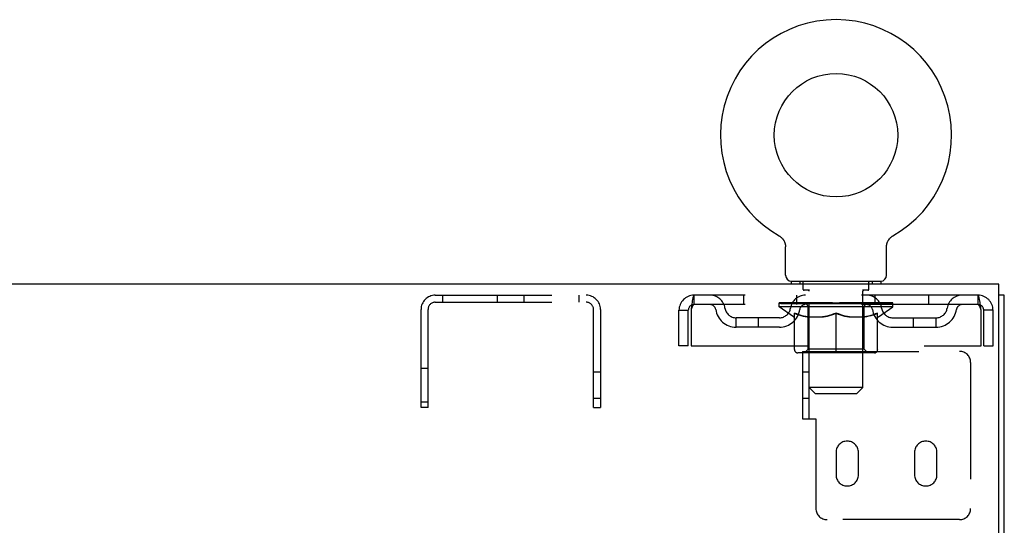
# Model space of a CAD drawing. Header units: inches. Extents: x 0 to 236, y 0 to 153.
# Tile 86 of 95: x 160.14 to 171.11, y 92.34 to 97.97. Entities that reach past the tile are written whole.
import ezdxf

# ---------------------------------------------------------------- set-up
doc = ezdxf.new("R2010")
doc.units = ezdxf.units.IN
doc.header["$LTSCALE"] = 12.986111
doc.header["$MEASUREMENT"] = 0
doc.linetypes.add('HIDDEN', pattern=[0.2, 0.1, -0.1])
doc.layers.get('0').update_dxf_attribs({"linetype": 'CONTINUOUS'})
doc.layers.add('DEFAULT_2', color=8, linetype='HIDDEN')

msp = doc.modelspace()

# ---------------------------------------------------------------- linework, layer by layer
at = {"color": 7, "linetype": 'Continuous'}
for p, q in [((168.603, 95.565), (168.603, 95.565)), ((168.603, 95.565), (168.607, 95.562)), ((168.606, 95.563), (168.604, 95.564)), ((168.607, 95.562), (168.612, 95.559)), ((168.612, 95.559), (168.616, 95.556)), ((168.616, 95.557), (168.62, 95.553)), ((168.62, 95.554), (168.624, 95.55)), ((168.624, 95.55), (168.628, 95.547)), ((168.628, 95.547), (168.631, 95.543)), ((168.631, 95.544), (168.635, 95.54)), ((168.635, 95.54), (168.639, 95.536)), ((168.638, 95.536), (168.642, 95.532)), ((168.642, 95.533), (168.645, 95.528)), ((168.645, 95.529), (168.648, 95.524)), ((168.648, 95.525), (168.651, 95.52)), ((168.651, 95.52), (168.654, 95.516)), ((168.654, 95.516), (168.656, 95.512)), ((168.656, 95.512), (168.659, 95.507)), ((168.659, 95.507), (168.661, 95.503)), ((168.661, 95.503), (168.663, 95.498)), ((168.663, 95.498), (168.665, 95.493)), ((168.665, 95.494), (168.667, 95.489)), ((168.667, 95.489), (168.669, 95.484)), ((168.669, 95.484), (168.67, 95.479)), ((168.67, 95.479), (168.672, 95.474)), ((168.672, 95.474), (168.673, 95.469)), ((168.673, 95.469), (168.674, 95.464)), ((168.674, 95.464), (168.674, 95.459)), ((169.802, 95.459), (169.803, 95.464)), ((169.803, 95.464), (169.804, 95.469)), ((169.804, 95.469), (169.805, 95.474)), ((169.805, 95.474), (169.806, 95.479)), ((169.806, 95.479), (169.808, 95.484)), ((169.808, 95.484), (169.809, 95.489)), ((169.809, 95.489), (169.811, 95.494)), ((169.811, 95.493), (169.813, 95.498)), ((169.813, 95.498), (169.815, 95.503)), ((169.815, 95.503), (169.818, 95.507)), ((169.818, 95.507), (169.82, 95.512)), ((169.82, 95.512), (169.823, 95.516)), ((169.823, 95.516), (169.826, 95.52)), ((169.826, 95.52), (169.829, 95.525)), ((169.828, 95.524), (169.832, 95.529)), ((169.832, 95.528), (169.835, 95.533)), ((169.835, 95.532), (169.838, 95.536)), ((169.838, 95.536), (169.842, 95.54)), ((169.842, 95.54), (169.845, 95.544)), ((169.845, 95.543), (169.849, 95.547)), ((169.849, 95.547), (169.853, 95.55)), ((169.853, 95.55), (169.857, 95.554)), ((169.857, 95.553), (169.861, 95.557)), ((169.861, 95.556), (169.865, 95.559)), ((169.865, 95.559), (169.869, 95.562)), ((169.865, 95.559), (169.866, 95.56)), ((169.869, 95.562), (169.874, 95.565)), ((169.872, 95.564), (169.871, 95.563)), ((169.874, 95.565), (169.874, 95.565)), ((168.674, 95.459), (168.675, 95.454)), ((168.676, 95.444), (168.676, 95.44)), ((168.676, 95.126), (168.676, 95.44)), ((169.801, 95.449), (169.802, 95.454)), ((169.801, 95.126), (169.801, 95.44)), ((169.802, 95.454), (169.802, 95.459)), ((171.051, 95.027), (53.176, 95.027)), ((169.738, 95.057), (168.738, 95.057)), ((168.738, 95.057), (168.738, 95.027)), ((169.738, 95.057), (169.738, 95.027)), ((171.051, 91.839), (171.051, 95.027)), ((171.113, 94.902), (171.051, 94.902)), ((171.113, 89.464), (171.113, 94.902))]:
    msp.add_line(p, q, dxfattribs=at)
for points in [[(168.675, 95.454), (168.676, 95.449), (168.676, 95.444)], [(169.801, 95.44), (169.801, 95.444), (169.801, 95.449)], [(169.801, 95.44), (169.801, 95.444), (169.801, 95.449)]]:
    msp.add_lwpolyline(points, dxfattribs=at)
msp.add_circle((169.238, 96.685), 0.688, dxfattribs=at)
for centre, radius, start, end in [((169.238, 96.685), 1.288, 299.5053, 240.4947), ((168.745, 95.126), 0.069, 180, 265), ((169.732, 95.126), 0.069, 275, 360)]:
    msp.add_arc(centre, radius, start, end, dxfattribs=at)
at = {"layer": 'DEFAULT_2', "color": 8, "linetype": 'HIDDEN'}
for p, q in [((168.61, 95.56), (168.612, 95.559)), ((168.835, 95.057), (168.835, 95.027)), ((168.873, 94.967), (168.873, 95.047)), ((169.603, 94.967), (169.603, 95.047)), ((169.641, 95.057), (169.641, 95.027)), ((168.943, 94.957), (168.883, 94.957)), ((168.938, 93.527), (168.938, 94.947)), ((169.593, 94.957), (169.533, 94.957)), ((169.538, 93.876), (169.538, 94.947)), ((164.771, 94.902), (166.455, 94.902)), ((164.771, 94.824), (166.455, 94.824)), ((164.854, 94.902), (164.854, 94.824)), ((165.465, 94.824), (165.465, 94.902)), ((165.761, 94.824), (165.761, 94.902)), ((166.372, 94.902), (166.372, 94.824)), ((170.821, 94.902), (167.655, 94.902)), ((167.655, 94.902), (167.655, 94.798)), ((168.207, 94.902), (168.207, 94.798)), ((168.605, 94.772), (168.605, 94.819)), ((168.615, 94.812), (168.615, 94.819)), ((168.623, 94.809), (168.623, 94.812)), ((168.623, 94.809), (169.853, 94.809)), ((168.632, 94.809), (168.632, 94.812)), ((168.633, 94.809), (168.633, 94.812)), ((168.643, 94.812), (168.643, 94.819)), ((168.659, 94.809), (168.659, 94.812)), ((168.661, 94.809), (168.661, 94.812)), ((168.69, 94.812), (168.69, 94.819)), ((168.704, 94.809), (168.704, 94.812)), ((168.707, 94.809), (168.707, 94.812)), ((168.911, 94.812), (168.71, 94.812)), ((168.753, 94.812), (168.753, 94.819)), ((168.755, 94.809), (168.755, 94.812)), ((168.755, 94.809), (168.755, 94.812)), ((168.758, 94.809), (168.758, 94.812)), ((168.765, 94.809), (168.765, 94.812)), ((168.766, 94.809), (168.766, 94.812)), ((168.769, 94.809), (168.769, 94.812)), ((168.772, 94.809), (168.772, 94.813)), ((168.777, 94.809), (168.777, 94.812)), ((168.791, 94.809), (168.791, 94.812)), ((168.801, 94.798), (168.801, 94.902)), ((168.809, 94.809), (168.809, 94.814)), ((168.809, 94.809), (168.809, 94.812)), ((168.83, 94.809), (168.83, 94.812)), ((168.83, 94.809), (168.83, 94.812)), ((168.831, 94.812), (168.831, 94.819)), ((168.841, 94.809), (168.841, 94.812)), ((168.845, 94.809), (168.845, 94.812)), ((168.854, 94.809), (168.854, 94.812)), ((168.866, 94.809), (168.866, 94.816)), ((168.881, 94.809), (168.881, 94.812)), ((168.884, 94.809), (168.884, 94.812)), ((168.911, 94.809), (168.911, 94.812)), ((168.978, 94.812), (168.916, 94.812)), ((168.922, 94.812), (168.922, 94.819)), ((168.928, 94.809), (168.928, 94.812)), ((168.933, 94.809), (168.933, 94.812)), ((168.939, 94.809), (168.939, 94.817)), ((168.943, 94.809), (168.943, 94.812)), ((168.954, 94.809), (168.954, 94.812)), ((168.978, 94.809), (168.978, 94.812)), ((169.053, 94.812), (168.994, 94.812)), ((169.014, 94.809), (169.014, 94.812)), ((169.022, 94.812), (169.022, 94.819)), ((169.025, 94.809), (169.025, 94.812)), ((169.028, 94.809), (169.028, 94.818)), ((169.031, 94.809), (169.031, 94.812)), ((169.038, 94.809), (169.038, 94.812)), ((169.053, 94.809), (169.053, 94.812)), ((169.134, 94.812), (169.079, 94.812)), ((169.092, 94.809), (169.092, 94.812)), ((169.124, 94.812), (169.201, 94.816)), ((169.128, 94.812), (169.128, 94.819)), ((169.129, 94.818), (169.128, 94.819)), ((169.129, 94.812), (169.129, 94.818)), ((169.129, 94.809), (169.129, 94.812)), ((169.133, 94.809), (169.133, 94.812)), ((169.134, 94.809), (169.134, 94.812)), ((169.134, 94.809), (169.134, 94.812)), ((169.169, 94.812), (169.234, 94.812)), ((169.175, 94.809), (169.175, 94.812)), ((169.18, 94.812), (169.18, 94.815)), ((169.201, 94.812), (169.201, 94.816)), ((169.217, 94.809), (169.217, 94.812)), ((169.236, 94.812), (169.236, 94.812)), ((169.236, 94.809), (169.236, 94.812)), ((169.236, 94.809), (169.236, 94.812)), ((169.238, 94.819), (169.353, 94.812)), ((169.238, 94.812), (169.238, 94.819)), ((169.241, 94.809), (169.241, 94.812)), ((169.241, 94.809), (169.241, 94.812)), ((169.241, 94.812), (169.241, 94.812)), ((169.259, 94.812), (169.307, 94.812)), ((169.259, 94.809), (169.259, 94.812)), ((169.302, 94.809), (169.302, 94.812)), ((169.342, 94.809), (169.342, 94.812)), ((169.343, 94.812), (169.397, 94.812)), ((169.343, 94.809), (169.343, 94.812)), ((169.344, 94.809), (169.344, 94.812)), ((169.348, 94.818), (169.348, 94.819)), ((169.348, 94.812), (169.348, 94.819)), ((169.348, 94.812), (169.348, 94.818)), ((169.348, 94.809), (169.348, 94.812)), ((169.384, 94.809), (169.384, 94.812)), ((169.423, 94.812), (169.482, 94.812)), ((169.423, 94.809), (169.423, 94.812)), ((169.439, 94.809), (169.439, 94.812)), ((169.446, 94.809), (169.446, 94.812)), ((169.449, 94.809), (169.449, 94.818)), ((169.451, 94.809), (169.451, 94.812)), ((169.455, 94.812), (169.455, 94.819)), ((169.462, 94.809), (169.462, 94.812)), ((169.498, 94.812), (169.56, 94.812)), ((169.498, 94.809), (169.498, 94.812)), ((169.522, 94.809), (169.522, 94.812)), ((169.533, 94.809), (169.533, 94.812)), ((169.537, 94.809), (169.537, 94.817)), ((169.543, 94.809), (169.543, 94.812)), ((169.548, 94.809), (169.548, 94.812)), ((169.555, 94.812), (169.555, 94.819)), ((169.565, 94.812), (169.767, 94.812)), ((169.565, 94.809), (169.565, 94.812)), ((169.592, 94.809), (169.592, 94.812)), ((169.596, 94.809), (169.596, 94.812)), ((169.611, 94.809), (169.611, 94.816)), ((169.622, 94.809), (169.622, 94.812)), ((169.632, 94.809), (169.632, 94.812)), ((169.636, 94.809), (169.636, 94.812)), ((169.645, 94.812), (169.645, 94.819)), ((169.647, 94.809), (169.647, 94.812)), ((169.647, 94.809), (169.647, 94.812)), ((169.667, 94.809), (169.667, 94.814)), ((169.668, 94.809), (169.668, 94.812)), ((169.676, 94.798), (169.676, 94.902)), ((169.686, 94.809), (169.686, 94.812)), ((169.7, 94.809), (169.7, 94.812)), ((169.704, 94.809), (169.704, 94.813)), ((169.708, 94.809), (169.708, 94.812)), ((169.711, 94.809), (169.711, 94.812)), ((169.711, 94.809), (169.711, 94.812)), ((169.718, 94.809), (169.718, 94.812)), ((169.721, 94.809), (169.721, 94.812)), ((169.722, 94.809), (169.722, 94.812)), ((169.723, 94.812), (169.723, 94.819)), ((169.77, 94.809), (169.77, 94.812)), ((169.772, 94.809), (169.772, 94.812)), ((169.787, 94.812), (169.787, 94.819)), ((169.815, 94.809), (169.815, 94.812)), ((169.817, 94.809), (169.817, 94.812)), ((169.833, 94.812), (169.833, 94.819)), ((169.843, 94.809), (169.843, 94.812)), ((169.844, 94.809), (169.844, 94.812)), ((169.853, 94.809), (169.853, 94.812)), ((169.862, 94.812), (169.862, 94.819)), ((169.872, 94.772), (169.872, 94.819)), ((170.27, 94.902), (170.27, 94.798)), ((170.821, 94.798), (170.821, 94.902)), ((164.613, 93.652), (164.613, 94.744)), ((164.691, 93.652), (164.691, 94.744)), ((166.535, 93.652), (166.535, 94.744)), ((166.613, 94.744), (166.613, 93.652)), ((167.488, 94.735), (167.592, 94.735)), ((167.488, 94.339), (167.488, 94.735)), ((167.592, 94.339), (167.592, 94.735)), ((167.622, 94.735), (167.622, 94.339)), ((170.821, 94.798), (167.655, 94.798)), ((169.872, 94.772), (168.605, 94.772)), ((168.764, 94.66), (168.605, 94.772)), ((168.775, 94.297), (168.775, 94.704)), ((168.926, 94.3), (168.926, 94.769)), ((169.238, 94.26), (169.238, 94.704)), ((169.551, 94.3), (169.551, 94.769)), ((169.702, 94.297), (169.702, 94.704)), ((169.712, 94.66), (169.872, 94.772)), ((170.854, 94.339), (170.854, 94.735)), ((170.988, 94.735), (170.884, 94.735)), ((170.884, 94.339), (170.884, 94.735)), ((170.988, 94.339), (170.988, 94.735)), ((168.607, 94.651), (168.124, 94.651)), ((168.124, 94.547), (168.124, 94.651)), ((168.374, 94.547), (168.374, 94.651)), ((168.764, 94.66), (168.775, 94.66)), ((168.917, 94.66), (169.097, 94.66)), ((169.38, 94.66), (169.559, 94.66)), ((169.702, 94.66), (169.712, 94.66)), ((169.87, 94.651), (170.353, 94.651)), ((170.103, 94.547), (170.103, 94.651)), ((170.353, 94.547), (170.353, 94.651)), ((168.607, 94.547), (168.124, 94.547)), ((169.87, 94.547), (170.353, 94.547)), ((167.592, 94.339), (167.488, 94.339)), ((167.622, 94.339), (170.854, 94.339)), ((169.665, 94.26), (168.812, 94.26)), ((168.863, 94.277), (170.613, 94.277)), ((168.863, 94.277), (168.863, 93.527)), ((168.926, 94.3), (168.886, 94.26)), ((169.551, 94.3), (168.926, 94.3)), ((169.551, 94.3), (169.591, 94.26)), ((170.884, 94.339), (170.988, 94.339)), ((170.738, 94.152), (170.738, 92.527)), ((164.613, 94.089), (164.691, 94.089)), ((166.535, 94.05), (166.613, 94.05)), ((168.863, 94.05), (168.938, 94.05)), ((169.538, 93.876), (168.938, 93.876)), ((169.007, 93.807), (168.938, 93.876)), ((169.469, 93.807), (169.538, 93.876)), ((164.613, 93.714), (164.691, 93.714)), ((166.535, 93.754), (166.613, 93.754)), ((168.863, 93.754), (168.938, 93.754)), ((169.007, 93.807), (169.469, 93.807)), ((164.691, 93.652), (164.613, 93.652)), ((166.535, 93.652), (166.613, 93.652)), ((168.863, 93.527), (169.013, 93.527)), ((169.013, 93.527), (169.013, 92.527)), ((169.238, 93.152), (169.238, 92.902)), ((169.488, 92.902), (169.488, 93.152)), ((170.113, 93.152), (170.113, 92.902)), ((170.363, 92.902), (170.363, 93.152)), ((170.613, 92.402), (169.138, 92.402))]:
    msp.add_line(p, q, dxfattribs=at)
for points in [[(167.655, 94.902), (167.653, 94.9), (167.651, 94.897), (167.648, 94.892), (167.646, 94.885), (167.644, 94.876), (167.641, 94.865), (167.639, 94.853), (167.636, 94.839), (167.634, 94.823), (167.632, 94.807), (167.629, 94.79), (167.627, 94.772), (167.625, 94.753), (167.622, 94.735)], [(170.854, 94.735), (170.852, 94.753), (170.85, 94.772), (170.847, 94.79), (170.845, 94.807), (170.843, 94.823), (170.84, 94.839), (170.838, 94.853), (170.835, 94.865), (170.833, 94.876), (170.831, 94.885), (170.828, 94.892), (170.826, 94.897), (170.824, 94.9), (170.821, 94.902)], [(167.655, 94.798), (167.653, 94.797), (167.651, 94.796), (167.648, 94.794), (167.646, 94.791), (167.644, 94.788), (167.641, 94.784), (167.639, 94.779), (167.636, 94.774), (167.634, 94.768), (167.632, 94.762), (167.629, 94.755), (167.627, 94.749), (167.625, 94.742), (167.622, 94.735)], [(168.925, 94.66), (168.9, 94.665), (168.875, 94.67), (168.851, 94.677), (168.826, 94.685), (168.8, 94.694), (168.775, 94.704)], [(168.775, 94.703), (168.799, 94.693), (168.823, 94.685), (168.847, 94.677), (168.871, 94.67), (168.894, 94.665), (168.917, 94.66)], [(169.238, 94.704), (169.212, 94.694), (169.187, 94.685), (169.162, 94.677), (169.137, 94.67), (169.112, 94.665), (169.087, 94.66)], [(169.097, 94.66), (169.12, 94.665), (169.144, 94.67), (169.167, 94.677), (169.19, 94.684), (169.214, 94.693), (169.238, 94.702)], [(169.389, 94.66), (169.364, 94.665), (169.34, 94.67), (169.315, 94.677), (169.29, 94.685), (169.264, 94.694), (169.238, 94.704)], [(169.238, 94.702), (169.263, 94.693), (169.287, 94.684), (169.31, 94.677), (169.333, 94.67), (169.357, 94.665), (169.38, 94.66)], [(169.702, 94.704), (169.676, 94.694), (169.651, 94.685), (169.626, 94.677), (169.601, 94.67), (169.576, 94.665), (169.552, 94.66)], [(169.559, 94.66), (169.583, 94.665), (169.606, 94.671), (169.63, 94.677), (169.654, 94.685), (169.678, 94.693), (169.702, 94.703)], [(170.854, 94.735), (170.852, 94.742), (170.85, 94.749), (170.847, 94.755), (170.845, 94.762), (170.843, 94.768), (170.84, 94.774), (170.838, 94.779), (170.835, 94.784), (170.833, 94.788), (170.831, 94.791), (170.828, 94.794), (170.826, 94.796), (170.824, 94.797), (170.821, 94.798)]]:
    msp.add_lwpolyline(points, dxfattribs=at)
for centre, radius, start, end in [((168.745, 95.126), 0.069, 265, 270), ((168.863, 95.047), 0.01, 0, 90), ((169.613, 95.047), 0.01, 90, 180), ((169.732, 95.126), 0.069, 270, 275), ((168.883, 94.967), 0.01, 180, 270), ((168.928, 94.947), 0.01, 0, 90), ((169.548, 94.947), 0.01, 90, 180), ((169.593, 94.967), 0.01, 270, 360), ((164.771, 94.744), 0.158, 90, 180), ((164.771, 94.744), 0.08, 90, 180), ((166.455, 94.744), 0.158, 0, 90), ((166.455, 94.744), 0.08, 0, 90), ((167.655, 94.735), 0.167, 90, 180), ((167.835, 94.735), 0.167, 8.0716, 90), ((168.896, 94.735), 0.167, 90, 171.9284), ((168.886, 94.769), 0.0398, 0, 90), ((169.591, 94.769), 0.0398, 90, 180), ((169.581, 94.735), 0.167, 8.0716, 90), ((170.642, 94.735), 0.167, 90, 171.9284), ((170.821, 94.735), 0.167, 0, 90), ((167.655, 94.735), 0.063, 90, 180), ((167.835, 94.735), 0.0625, 7.9863, 90), ((168.124, 94.776), 0.229, 187.9863, 270), ((168.124, 94.776), 0.125, 188.0716, 270), ((168.607, 94.776), 0.125, 270, 351.9284), ((168.607, 94.776), 0.229, 270, 352.0137), ((168.895, 94.735), 0.0625, 90, 172.0137), ((169.581, 94.735), 0.0625, 7.9863, 90), ((169.87, 94.776), 0.229, 187.9863, 270), ((169.87, 94.776), 0.125, 188.0716, 270), ((170.353, 94.776), 0.125, 270, 351.9284), ((170.353, 94.776), 0.229, 270, 352.0137), ((170.642, 94.735), 0.0625, 90, 172.0137), ((170.821, 94.735), 0.063, 0, 90), ((168.812, 94.297), 0.0371, 180, 270), ((169.665, 94.297), 0.0371, 270, 360), ((170.613, 94.152), 0.125, 0, 90), ((169.363, 93.152), 0.125, 0, 180), ((170.238, 93.152), 0.125, 0, 180), ((169.363, 92.902), 0.125, 180, 360), ((170.238, 92.902), 0.125, 180, 360), ((169.138, 92.527), 0.125, 180, 270), ((170.613, 92.527), 0.125, 270, 360)]:
    msp.add_arc(centre, radius, start, end, dxfattribs=at)
for centre, major_axis, ratio, start_param, end_param in [((169.238, 94.819), (0.633, 0.007), 0.05963, 2.96643, 3.140963), ((168.585, 94.807), (0.198, 0), 0.060556, 0.430652, 1.470503), ((169.238, 94.819), (0.633, 0), 0.060556, -3.141593, -2.96706), ((168.585, 94.8), (0.198, 0.002), 0.05963, 1.376596, 1.469874), ((169.238, 94.819), (0.633, 0.013), 0.05688, 2.791345, 2.965878), ((168.561, 94.807), (0.198, 0.002), 0.05963, 0.25549, 1.295341), ((168.629, 94.807), (0.198, -0.002), 0.05963, 0.605815, 1.645666), ((169.238, 94.819), (0.633, -0.007), 0.05963, -2.96643, -2.791898), ((168.629, 94.8), (0.198, 0), 0.060556, 1.551758, 1.645036), ((168.561, 94.8), (0.198, 0.004), 0.05688, 1.20151, 1.294789), ((168.631, 94.802), (0.164, 0.002), 0.05963, 1.065228, 1.614276), ((168.611, 94.802), (0.164, 0.003), 0.05688, 0.890143, 1.43919), ((168.669, 94.802), (0.164, 0), 0.060556, 1.240391, 1.789438), ((169.238, 94.819), (0.633, 0.019), 0.052395, 2.616403, 2.790936), ((168.557, 94.807), (0.198, 0.004), 0.05688, 0.080405, 1.120256), ((168.692, 94.807), (0.198, -0.004), 0.05688, 0.7809, 1.820751), ((169.238, 94.819), (0.633, -0.013), 0.05688, -2.791345, -2.616812), ((168.692, 94.8), (0.198, -0.002), 0.05963, 1.72692, 1.820198), ((168.557, 94.8), (0.198, 0.006), 0.052395, 1.026568, 1.119847), ((168.61, 94.802), (0.164, 0.005), 0.052395, 0.715201, 1.264248), ((168.724, 94.802), (0.164, -0.002), 0.05963, 1.415553, 1.9646), ((169.238, 94.819), (0.633, 0.025), 0.046319, 2.441654, 2.616187), ((168.771, 94.807), (0.198, -0.006), 0.052395, 0.955842, 1.995693), ((169.238, 94.819), (0.633, -0.019), 0.052395, -2.616403, -2.44187), ((168.574, 94.807), (0.198, 0.006), 0.052395, -0.094537, 0.945314), ((168.771, 94.8), (0.198, -0.004), 0.05688, 1.902006, 1.995284), ((168.574, 94.8), (0.198, 0.008), 0.046319, 0.851819, 0.945098), ((168.629, 94.802), (0.164, 0.006), 0.046319, 0.540452, 1.089499), ((168.795, 94.802), (0.164, -0.003), 0.05688, 1.590638, 2.139686), ((169.238, 94.819), (0.633, 0.029), 0.038841, 2.267123, 2.441656), ((168.865, 94.807), (0.198, -0.008), 0.046319, 1.130591, 2.170442), ((168.611, 94.807), (0.198, 0.008), 0.046319, -0.269286, 0.770565), ((169.238, 94.819), (0.633, -0.025), 0.046319, -2.441654, -2.267121), ((168.865, 94.8), (0.198, -0.006), 0.052395, 2.076947, 2.170226), ((168.611, 94.8), (0.198, 0.009), 0.038841, 0.677289, 0.770567), ((168.666, 94.802), (0.164, 0.008), 0.038841, 0.365921, 0.914969), ((168.88, 94.802), (0.164, -0.005), 0.052395, 1.76558, 2.314627), ((169.238, 94.819), (0.633, 0.033), 0.030195, 2.09281, 2.267343), ((168.97, 94.807), (0.198, -0.009), 0.038841, 1.305122, 2.344973), ((168.667, 94.807), (0.198, 0.009), 0.038841, -0.443817, 0.596034), ((169.238, 94.819), (0.633, -0.029), 0.038841, -2.267123, -2.092591), ((168.97, 94.8), (0.198, -0.008), 0.046319, 2.251696, 2.344975), ((168.667, 94.8), (0.198, 0.01), 0.030195, 0.502975, 0.596254), ((168.72, 94.802), (0.164, 0.009), 0.030195, 0.191608, 0.740655), ((168.975, 94.802), (0.164, -0.006), 0.046319, 1.940329, 2.489376), ((168.741, 94.807), (0.198, 0.01), 0.030195, -0.61813, 0.421721), ((169.238, 94.819), (0.633, 0.036), 0.020645, 1.918687, 2.09322), ((169.083, 94.807), (0.198, -0.01), 0.030195, 1.479435, 2.519286), ((169.238, 94.819), (0.633, -0.033), 0.030195, -2.09281, -1.918277), ((169.083, 94.8), (0.198, -0.009), 0.038841, 2.426227, 2.519505), ((168.741, 94.8), (0.198, 0.011), 0.020645, 0.328852, 0.422131), ((168.79, 94.802), (0.164, 0.009), 0.020645, 0.017485, 0.566532), ((169.079, 94.802), (0.164, -0.008), 0.038841, 2.11486, 2.663907), ((168.83, 94.807), (0.198, 0.011), 0.020645, -0.792253, 0.247598), ((169.238, 94.819), (0.633, 0.038), 0.010478, 1.744704, 1.919237), ((169.2, 94.807), (0.198, -0.011), 0.020645, 1.653558, 2.693409), ((169.238, 94.819), (0.633, -0.036), 0.020645, -1.918687, -1.744154), ((169.2, 94.8), (0.198, -0.01), 0.030195, 2.60054, 2.693819), ((168.83, 94.8), (0.198, 0.012), 0.010478, 0.154869, 0.248148), ((168.874, 94.802), (0.164, 0.01), 0.010478, 6.126688, 6.675735), ((169.187, 94.802), (0.164, -0.009), 0.030195, 2.289173, 2.83822), ((168.931, 94.807), (0.198, 0.012), 0.010478, -0.966236, -0.000846), ((169.319, 94.807), (0.198, -0.012), 0.010478, 1.827541, 2.867392), ((169.238, 94.819), (0.633, -0.038), 0.010478, -1.744704, -1.570171), ((169.319, 94.8), (0.198, -0.011), 0.020645, 2.774664, 2.867942), ((169.297, 94.802), (0.164, -0.009), 0.020645, 2.463296, 3.012344), ((169.158, 94.807), (0.198, 0.012), 0.010478, 0.274201, 1.314052), ((169.071, 94.802), (0.164, 0.01), 0.010478, -0.000298, 0.504314), ((169.041, 94.8), (0.198, 0.012), 0.010478, 0.192946, 0.399283), ((169.238, 94.819), (0.633, 0.038), 0.010478, -1.578586, -1.396888), ((169.435, 94.8), (0.198, -0.012), 0.010478, 2.948646, 3.041925), ((169.405, 94.802), (0.164, -0.01), 0.010478, 2.637279, 3.142076), ((169.276, 94.807), (0.198, 0.011), 0.020645, 0.448184, 1.488034), ((169.18, 94.802), (0.164, 0.009), 0.020645, 0.129249, 0.678296), ((169.158, 94.8), (0.198, 0.011), 0.020645, 0.273651, 0.366929), ((169.238, 94.819), (0.633, 0.036), 0.020645, -1.397439, -1.222906), ((169.238, 94.819), (0.633, -0.038), 0.010478, 1.222355, 1.396888), ((169.546, 94.807), (0.198, -0.012), 0.010478, -3.140747, -2.175357), ((169.394, 94.807), (0.198, 0.01), 0.030195, 0.622307, 1.662158), ((169.289, 94.802), (0.164, 0.009), 0.030195, 0.303372, 0.852419), ((169.603, 94.802), (0.164, -0.01), 0.010478, 2.749043, 3.29809), ((169.647, 94.807), (0.198, -0.011), 0.020645, 2.893995, 3.933846), ((169.276, 94.8), (0.198, 0.01), 0.030195, 0.447774, 0.541052), ((169.647, 94.8), (0.198, -0.012), 0.010478, 2.893445, 2.986723), ((169.238, 94.819), (0.633, 0.033), 0.030195, -1.223315, -1.048783), ((169.238, 94.819), (0.633, -0.036), 0.020645, 1.048373, 1.222906), ((169.507, 94.807), (0.198, 0.009), 0.038841, 0.79662, 1.836471), ((169.398, 94.802), (0.164, 0.008), 0.038841, 0.477686, 1.026733), ((169.687, 94.802), (0.164, -0.009), 0.020645, 2.57506, 3.124108), ((169.736, 94.807), (0.198, -0.01), 0.030195, 2.719872, 3.759723), ((169.612, 94.807), (0.198, 0.008), 0.046319, 0.971151, 2.011002), ((169.394, 94.8), (0.198, 0.009), 0.038841, 0.622087, 0.715366), ((169.736, 94.8), (0.198, -0.011), 0.020645, 2.719462, 2.812741), ((169.238, 94.819), (0.633, 0.029), 0.038841, -1.049002, -0.874469), ((169.238, 94.819), (0.633, -0.033), 0.030195, 0.87425, 1.048783), ((169.501, 94.802), (0.164, 0.006), 0.046319, 0.652216, 1.201263), ((169.705, 94.807), (0.198, 0.006), 0.052395, 1.1459, 2.185751), ((169.757, 94.802), (0.164, -0.009), 0.030195, 2.400937, 2.949985), ((169.809, 94.807), (0.198, -0.009), 0.038841, 2.545558, 3.585409), ((169.597, 94.802), (0.164, 0.005), 0.052395, 0.826965, 1.376012), ((169.507, 94.8), (0.198, 0.008), 0.046319, 0.796618, 0.889896), ((169.809, 94.8), (0.198, -0.01), 0.030195, 2.545339, 2.638617), ((169.785, 94.807), (0.198, 0.004), 0.05688, 1.320842, 2.360692), ((169.238, 94.819), (0.633, 0.025), 0.046319, -0.874471, -0.699939), ((169.238, 94.819), (0.633, -0.029), 0.038841, 0.699936, 0.874469), ((169.865, 94.807), (0.198, -0.008), 0.046319, 2.371028, 3.410879), ((169.811, 94.802), (0.164, -0.008), 0.038841, 2.226624, 2.775671), ((169.847, 94.807), (0.198, 0.002), 0.05963, 1.495927, 2.535778), ((169.681, 94.802), (0.164, 0.003), 0.05688, 1.001907, 1.550954), ((169.902, 94.807), (0.198, -0.006), 0.052395, 2.196279, 3.23613), ((169.848, 94.802), (0.164, -0.006), 0.046319, 2.052093, 2.601141), ((169.612, 94.8), (0.198, 0.006), 0.052395, 0.971367, 1.064645), ((169.891, 94.807), (0.198, 0), 0.060556, 1.671089, 2.71094), ((169.865, 94.8), (0.198, -0.009), 0.038841, 2.371026, 2.464304), ((169.919, 94.807), (0.198, -0.004), 0.05688, 2.021337, 3.061188), ((169.238, 94.819), (0.633, 0.019), 0.052395, -0.699723, -0.52519), ((169.238, 94.819), (0.633, -0.025), 0.046319, 0.525406, 0.699939), ((169.916, 94.807), (0.198, -0.002), 0.05963, 1.846251, 2.886102), ((169.752, 94.802), (0.164, 0.002), 0.05963, 1.176993, 1.72604), ((169.866, 94.802), (0.164, -0.005), 0.052395, 1.877344, 2.426392), ((169.808, 94.802), (0.164, 0), 0.060556, 1.352155, 1.901202), ((169.866, 94.802), (0.164, -0.003), 0.05688, 1.702402, 2.25145), ((169.846, 94.802), (0.164, -0.002), 0.05963, 1.527317, 2.076364), ((169.705, 94.8), (0.198, 0.004), 0.05688, 1.146309, 1.239587), ((169.902, 94.8), (0.198, -0.008), 0.046319, 2.196495, 2.289773), ((169.238, 94.819), (0.633, 0.013), 0.05688, -0.524781, -0.350248), ((169.238, 94.819), (0.633, -0.019), 0.052395, 0.350657, 0.52519), ((169.785, 94.8), (0.198, 0.002), 0.05963, 1.321394, 1.414673), ((169.919, 94.8), (0.198, -0.006), 0.052395, 2.021746, 2.115024), ((169.238, 94.819), (0.633, 0.007), 0.05963, -0.349695, -0.175162), ((169.238, 94.819), (0.633, -0.013), 0.05688, 0.175715, 0.350248), ((169.847, 94.8), (0.198, 0), 0.060556, 1.496556, 1.589835), ((169.916, 94.8), (0.198, -0.004), 0.05688, 1.846804, 1.940083), ((169.891, 94.8), (0.198, -0.002), 0.05963, 1.671719, 1.764997), ((169.238, 94.819), (0.633, 0), 0.060556, -0.174533, 0), ((169.238, 94.819), (0.633, -0.007), 0.05963, 0.000629, 0.175162)]:
    msp.add_ellipse(centre, major_axis=major_axis, ratio=ratio, start_param=start_param, end_param=end_param, dxfattribs=at)

doc.saveas('drawing.dxf')
